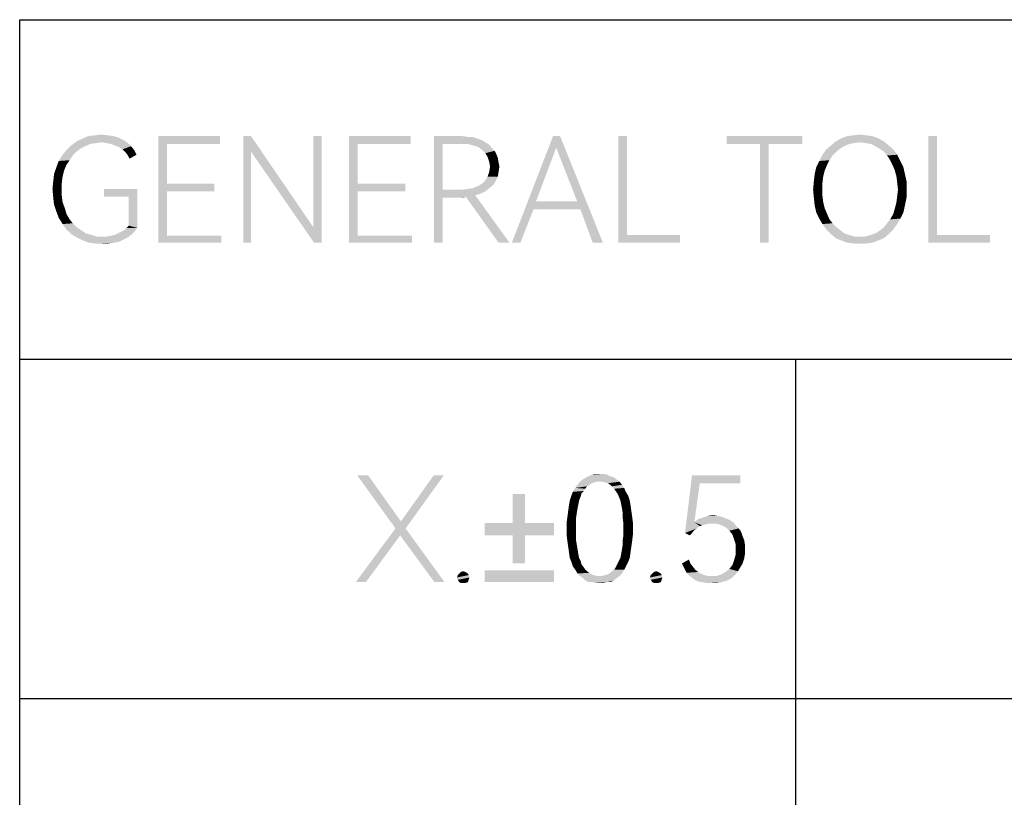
# Model space of a CAD drawing. Header units: millimetres. Extents: x 0 to 297, y 0 to 210.
# Tile 38 of 122: x 92 to 112, y 17 to 33. Entities that reach past the tile are written whole.
import ezdxf

# ---------------------------------------------------------------- set-up
doc = ezdxf.new("R2010")
doc.units = ezdxf.units.MM
doc.header["$LTSCALE"] = 16.335
doc.layers.get('0').update_dxf_attribs({"linetype": 'CONTINUOUS'})

msp = doc.modelspace()

# ---------------------------------------------------------------- linework, layer by layer
at = {"color": 7, "linetype": 'CONTINUOUS', "true_color": 0x00bfff}
for p, q in [((92, 33), (292, 33)), ((92, 5), (92, 33)), ((92, 26), (172, 26)), ((108, 26), (108, 5)), ((92, 19), (266, 19))]:
    msp.add_line(p, q, dxfattribs=at)
at = {"color": 7, "linetype": 'CONTINUOUS'}
for points in [[(93.688, 30.472), (93.062, 30.407), (93.174, 30.488)], [(93.688, 30.472), (93.576, 30.455), (93.062, 30.407)], [(94.138, 30.52), (93.174, 30.488), (93.303, 30.552)], [(93.688, 30.472), (93.174, 30.488), (94.138, 30.52)], [(93.929, 30.6), (94.041, 30.568), (93.303, 30.552)], [(93.929, 30.6), (93.303, 30.552), (93.415, 30.6)], [(93.303, 30.552), (94.041, 30.568), (94.138, 30.52)], [(93.816, 30.616), (93.415, 30.6), (93.559, 30.616)], [(93.415, 30.6), (93.816, 30.616), (93.929, 30.6)], [(93.559, 30.616), (93.688, 30.632), (93.816, 30.616)], [(93.784, 30.455), (93.688, 30.472), (94.138, 30.52)], [(93.784, 30.455), (94.138, 30.52), (94.234, 30.455)], [(94.86, 30.6), (96.129, 30.6), (95.037, 30.439)], [(95.037, 30.439), (94.86, 28.4), (94.86, 30.6)], [(95.037, 30.439), (96.129, 30.6), (96.129, 30.439)], [(96.771, 30.6), (96.771, 30.279), (96.611, 28.4)], [(96.771, 30.6), (96.611, 28.4), (96.611, 30.6)], [(96.771, 30.279), (96.771, 30.6), (98.056, 28.721)], [(98.232, 30.6), (98.056, 28.721), (98.056, 30.6)], [(98.072, 28.4), (98.056, 28.721), (98.232, 30.6)], [(98.072, 28.4), (98.232, 30.6), (98.232, 28.4)], [(98.795, 30.6), (100.063, 30.6), (98.971, 30.439)], [(98.971, 30.439), (98.795, 28.4), (98.795, 30.6)], [(98.971, 30.439), (100.063, 30.6), (100.063, 30.439)], [(100.545, 30.6), (101.123, 30.6), (100.722, 30.439)], [(100.722, 30.439), (100.545, 28.4), (100.545, 30.6)], [(101.123, 30.6), (101.235, 30.584), (100.722, 30.439)], [(101.332, 30.584), (101.428, 30.552), (100.722, 30.439)], [(101.235, 30.584), (101.332, 30.584), (100.722, 30.439)], [(101.428, 30.552), (101.524, 30.52), (100.722, 30.439)], [(101.524, 30.52), (101.605, 30.472), (100.722, 30.439)], [(101.107, 30.439), (100.722, 30.439), (101.605, 30.472)], [(101.235, 30.439), (101.107, 30.439), (101.605, 30.472)], [(101.235, 30.439), (101.605, 30.472), (101.685, 30.423)], [(103.146, 30.6), (103.066, 30.359), (102.151, 28.4)], [(103.146, 30.6), (102.151, 28.4), (103.002, 30.6)], [(103.5, 29.251), (103.066, 30.359), (103.146, 30.6)], [(103.564, 29.091), (103.5, 29.251), (103.146, 30.6)], [(103.821, 28.4), (103.564, 29.091), (103.146, 30.6)], [(103.821, 28.4), (103.146, 30.6), (104.03, 28.4)], [(104.527, 30.6), (104.527, 28.561), (104.351, 28.4)], [(104.527, 30.6), (104.351, 28.4), (104.351, 30.6)], [(108.141, 30.6), (106.583, 30.439), (106.583, 30.6)], [(107.273, 30.439), (106.583, 30.439), (108.141, 30.6)], [(107.45, 30.439), (107.273, 30.439), (108.141, 30.6)], [(107.45, 30.439), (108.141, 30.6), (108.141, 30.439)], [(109.329, 30.472), (108.735, 30.407), (108.831, 30.488)], [(109.329, 30.472), (109.216, 30.455), (108.735, 30.407)], [(109.714, 30.552), (108.831, 30.488), (108.943, 30.552)], [(108.831, 30.488), (109.714, 30.552), (109.827, 30.488)], [(108.831, 30.488), (109.827, 30.488), (109.329, 30.472)], [(109.586, 30.6), (108.943, 30.552), (109.072, 30.6)], [(108.943, 30.552), (109.586, 30.6), (109.714, 30.552)], [(109.457, 30.616), (109.072, 30.6), (109.2, 30.616)], [(109.072, 30.6), (109.457, 30.616), (109.586, 30.6)], [(109.2, 30.616), (109.329, 30.632), (109.457, 30.616)], [(109.441, 30.455), (109.329, 30.472), (109.827, 30.488)], [(109.554, 30.439), (109.441, 30.455), (109.827, 30.488)], [(109.554, 30.439), (109.827, 30.488), (109.923, 30.407)], [(110.919, 30.6), (110.919, 28.561), (110.742, 28.4)], [(110.919, 30.6), (110.742, 28.4), (110.742, 30.6)], [(93.174, 30.279), (92.885, 30.215), (92.965, 30.311)], [(92.885, 30.215), (93.174, 30.279), (93.094, 30.199)], [(93.351, 30.391), (92.965, 30.311), (93.062, 30.407)], [(93.351, 30.391), (93.254, 30.343), (92.965, 30.311)], [(92.965, 30.311), (93.254, 30.343), (93.174, 30.279)], [(93.576, 30.455), (93.463, 30.439), (93.062, 30.407)], [(93.062, 30.407), (93.463, 30.439), (93.351, 30.391)], [(94.234, 30.455), (93.881, 30.439), (93.784, 30.455)], [(93.961, 30.407), (93.881, 30.439), (94.234, 30.455)], [(93.961, 30.407), (94.234, 30.455), (94.298, 30.391)], [(94.298, 30.391), (94.041, 30.375), (93.961, 30.407)], [(94.122, 30.327), (94.041, 30.375), (94.298, 30.391)], [(94.122, 30.327), (94.298, 30.391), (94.362, 30.311)], [(94.362, 30.311), (94.186, 30.263), (94.122, 30.327)], [(94.186, 30.263), (94.362, 30.311), (94.411, 30.215)], [(94.411, 30.215), (94.234, 30.199), (94.186, 30.263)], [(95.037, 30.439), (95.037, 29.62), (94.86, 28.4)], [(96.611, 28.4), (96.771, 30.279), (96.771, 28.4)], [(98.056, 28.721), (98.072, 28.4), (96.771, 30.279)], [(98.971, 30.439), (98.971, 29.62), (98.795, 28.4)], [(100.722, 30.439), (100.722, 29.492), (100.545, 28.4)], [(101.685, 30.423), (101.348, 30.407), (101.235, 30.439)], [(101.46, 30.375), (101.348, 30.407), (101.685, 30.423)], [(101.46, 30.375), (101.685, 30.423), (101.733, 30.359)], [(101.733, 30.359), (101.541, 30.311), (101.46, 30.375)], [(101.541, 30.311), (101.733, 30.359), (101.797, 30.295)], [(101.797, 30.295), (101.605, 30.247), (101.541, 30.311)], [(101.605, 30.247), (101.797, 30.295), (101.83, 30.231)], [(103.066, 30.359), (102.649, 29.251), (102.151, 28.4)], [(107.45, 30.439), (107.273, 28.4), (107.273, 30.439)], [(107.273, 28.4), (107.45, 30.439), (107.45, 28.4)], [(108.847, 30.279), (108.558, 30.215), (108.638, 30.327)], [(108.558, 30.215), (108.847, 30.279), (108.767, 30.199)], [(109.008, 30.391), (108.638, 30.327), (108.735, 30.407)], [(109.008, 30.391), (108.927, 30.343), (108.638, 30.327)], [(108.638, 30.327), (108.927, 30.343), (108.847, 30.279)], [(109.216, 30.455), (109.12, 30.439), (108.735, 30.407)], [(108.735, 30.407), (109.12, 30.439), (109.008, 30.391)], [(109.923, 30.407), (109.65, 30.391), (109.554, 30.439)], [(109.73, 30.343), (109.65, 30.391), (109.923, 30.407)], [(109.73, 30.343), (109.923, 30.407), (110.019, 30.327)], [(110.019, 30.327), (109.827, 30.279), (109.73, 30.343)], [(109.827, 30.279), (110.019, 30.327), (110.1, 30.215)], [(110.1, 30.215), (109.891, 30.199), (109.827, 30.279)], [(92.965, 30.006), (92.757, 29.958), (92.805, 30.086)], [(93.094, 30.199), (92.805, 30.086), (92.885, 30.215)], [(93.094, 30.199), (93.03, 30.102), (92.805, 30.086)], [(92.805, 30.086), (93.03, 30.102), (92.965, 30.006)], [(94.234, 30.199), (94.411, 30.215), (94.266, 30.134)], [(101.83, 30.231), (101.653, 30.166), (101.605, 30.247)], [(101.653, 30.166), (101.83, 30.231), (101.862, 30.15)], [(101.862, 30.15), (101.685, 30.07), (101.653, 30.166)], [(101.685, 30.07), (101.862, 30.15), (101.878, 30.054)], [(101.878, 30.054), (101.701, 29.974), (101.685, 30.07)], [(108.654, 30.006), (108.43, 29.958), (108.494, 30.086)], [(108.767, 30.199), (108.494, 30.086), (108.558, 30.215)], [(108.767, 30.199), (108.703, 30.102), (108.494, 30.086)], [(108.494, 30.086), (108.703, 30.102), (108.654, 30.006)], [(109.955, 30.102), (109.891, 30.199), (110.1, 30.215)], [(109.955, 30.102), (110.1, 30.215), (110.164, 30.086)], [(110.164, 30.086), (110.003, 30.006), (109.955, 30.102)], [(110.003, 30.006), (110.164, 30.086), (110.228, 29.958)], [(92.917, 29.893), (92.708, 29.813), (92.757, 29.958)], [(92.708, 29.813), (92.917, 29.893), (92.885, 29.765)], [(92.757, 29.958), (92.965, 30.006), (92.917, 29.893)], [(101.878, 29.861), (101.653, 29.765), (101.685, 29.861)], [(101.653, 29.765), (101.878, 29.861), (101.862, 29.765)], [(101.894, 29.974), (101.685, 29.861), (101.701, 29.974)], [(101.685, 29.861), (101.894, 29.974), (101.878, 29.861)], [(101.701, 29.974), (101.878, 30.054), (101.894, 29.974)], [(108.606, 29.893), (108.397, 29.813), (108.43, 29.958)], [(108.397, 29.813), (108.606, 29.893), (108.574, 29.765)], [(108.43, 29.958), (108.654, 30.006), (108.606, 29.893)], [(110.228, 29.958), (110.051, 29.893), (110.003, 30.006)], [(110.051, 29.893), (110.228, 29.958), (110.26, 29.813)], [(110.26, 29.813), (110.084, 29.765), (110.051, 29.893)], [(92.869, 29.636), (92.676, 29.508), (92.692, 29.669)], [(92.885, 29.765), (92.692, 29.669), (92.708, 29.813)], [(92.692, 29.669), (92.885, 29.765), (92.869, 29.636)], [(101.814, 29.669), (101.541, 29.62), (101.605, 29.685)], [(101.541, 29.62), (101.814, 29.669), (101.765, 29.588)], [(101.862, 29.765), (101.605, 29.685), (101.653, 29.765)], [(101.605, 29.685), (101.862, 29.765), (101.814, 29.669)], [(108.558, 29.636), (108.365, 29.492), (108.381, 29.669)], [(108.574, 29.765), (108.381, 29.669), (108.397, 29.813)], [(108.381, 29.669), (108.574, 29.765), (108.558, 29.636)], [(110.084, 29.765), (110.26, 29.813), (110.292, 29.669)], [(110.292, 29.669), (110.1, 29.636), (110.084, 29.765)], [(110.116, 29.492), (110.1, 29.636), (110.292, 29.669)], [(110.116, 29.492), (110.292, 29.669), (110.292, 29.492)], [(92.676, 29.508), (92.869, 29.636), (92.869, 29.508)], [(92.869, 29.508), (92.692, 29.331), (92.676, 29.508)], [(92.869, 29.508), (92.869, 29.364), (92.692, 29.331)], [(94.427, 29.508), (93.736, 29.347), (93.736, 29.508)], [(94.25, 29.347), (93.736, 29.347), (94.427, 29.508)], [(94.25, 28.753), (94.25, 29.347), (94.427, 29.508)], [(94.25, 28.753), (94.427, 29.508), (94.427, 28.705)], [(95.037, 29.62), (95.037, 29.46), (94.86, 28.4)], [(95.037, 29.46), (95.037, 28.545), (94.86, 28.4)], [(95.037, 29.46), (96.016, 29.62), (96.016, 29.46)], [(95.037, 29.62), (96.016, 29.62), (95.037, 29.46)], [(98.971, 29.62), (98.971, 29.46), (98.795, 28.4)], [(98.971, 29.46), (98.971, 28.545), (98.795, 28.4)], [(98.971, 29.46), (99.951, 29.62), (99.951, 29.46)], [(98.971, 29.62), (99.951, 29.62), (98.971, 29.46)], [(100.722, 29.492), (100.722, 29.331), (100.545, 28.4)], [(101.107, 29.492), (101.605, 29.46), (100.722, 29.331)], [(100.722, 29.492), (101.107, 29.492), (100.722, 29.331)], [(101.605, 29.46), (101.508, 29.412), (100.722, 29.331)], [(101.107, 29.492), (101.235, 29.508), (101.685, 29.524)], [(101.107, 29.492), (101.685, 29.524), (101.605, 29.46)], [(101.685, 29.524), (101.235, 29.508), (101.348, 29.524)], [(101.348, 29.524), (101.46, 29.572), (101.765, 29.588)], [(101.348, 29.524), (101.765, 29.588), (101.685, 29.524)], [(101.765, 29.588), (101.46, 29.572), (101.541, 29.62)], [(108.365, 29.492), (108.558, 29.636), (108.558, 29.492)], [(108.558, 29.492), (108.381, 29.331), (108.365, 29.492)], [(108.558, 29.492), (108.558, 29.364), (108.381, 29.331)], [(110.292, 29.492), (110.1, 29.364), (110.116, 29.492)], [(110.1, 29.364), (110.292, 29.492), (110.292, 29.331)], [(92.692, 29.331), (92.869, 29.364), (92.885, 29.235)], [(92.885, 29.235), (92.708, 29.187), (92.692, 29.331)], [(100.545, 28.4), (100.722, 29.331), (100.722, 28.4)], [(101.508, 29.412), (101.396, 29.38), (100.722, 29.331)], [(101.396, 29.38), (101.203, 29.347), (100.722, 29.331)], [(101.123, 29.331), (100.722, 29.331), (101.203, 29.347)], [(101.123, 29.331), (101.203, 29.347), (101.155, 29.331)], [(101.878, 28.4), (101.203, 29.347), (101.396, 29.38)], [(101.878, 28.4), (101.396, 29.38), (102.103, 28.4)], [(102.649, 29.251), (102.6, 29.091), (102.151, 28.4)], [(102.649, 29.251), (103.5, 29.251), (102.6, 29.091)], [(103.564, 29.091), (102.6, 29.091), (103.5, 29.251)], [(108.381, 29.331), (108.558, 29.364), (108.574, 29.235)], [(108.574, 29.235), (108.397, 29.171), (108.381, 29.331)], [(110.292, 29.331), (110.084, 29.235), (110.1, 29.364)], [(110.084, 29.235), (110.292, 29.331), (110.26, 29.171)], [(92.708, 29.187), (92.885, 29.235), (92.933, 29.107)], [(92.933, 29.107), (92.757, 29.042), (92.708, 29.187)], [(92.757, 29.042), (92.933, 29.107), (92.965, 28.994)], [(92.965, 28.994), (92.805, 28.914), (92.757, 29.042)], [(102.151, 28.4), (102.6, 29.091), (102.327, 28.4)], [(108.397, 29.171), (108.574, 29.235), (108.606, 29.107)], [(108.606, 29.107), (108.43, 29.026), (108.397, 29.171)], [(108.43, 29.026), (108.606, 29.107), (108.654, 28.994)], [(110.228, 29.026), (110.019, 28.994), (110.051, 29.107)], [(110.26, 29.171), (110.051, 29.107), (110.084, 29.235)], [(110.051, 29.107), (110.26, 29.171), (110.228, 29.026)], [(92.805, 28.914), (92.965, 28.994), (93.03, 28.882)], [(93.03, 28.882), (92.885, 28.785), (92.805, 28.914)], [(93.03, 28.882), (93.094, 28.801), (92.885, 28.785)], [(108.654, 28.994), (108.494, 28.898), (108.43, 29.026)], [(108.494, 28.898), (108.654, 28.994), (108.703, 28.882)], [(108.703, 28.882), (108.558, 28.785), (108.494, 28.898)], [(108.703, 28.882), (108.767, 28.801), (108.558, 28.785)], [(109.891, 28.801), (109.955, 28.882), (110.164, 28.898)], [(109.891, 28.801), (110.164, 28.898), (110.1, 28.785)], [(110.164, 28.898), (109.955, 28.882), (110.019, 28.994)], [(110.019, 28.994), (110.228, 29.026), (110.164, 28.898)], [(92.885, 28.785), (93.094, 28.801), (93.174, 28.721)], [(93.174, 28.721), (92.965, 28.673), (92.885, 28.785)], [(92.965, 28.673), (93.174, 28.721), (93.27, 28.657)], [(93.27, 28.657), (93.062, 28.577), (92.965, 28.673)], [(93.27, 28.657), (93.367, 28.593), (93.062, 28.577)], [(94.089, 28.625), (94.154, 28.657), (94.427, 28.705)], [(94.089, 28.625), (94.427, 28.705), (94.362, 28.625)], [(94.427, 28.705), (94.154, 28.657), (94.202, 28.705)], [(94.427, 28.705), (94.202, 28.705), (94.25, 28.753)], [(108.558, 28.785), (108.767, 28.801), (108.847, 28.721)], [(108.847, 28.721), (108.638, 28.673), (108.558, 28.785)], [(108.638, 28.673), (108.847, 28.721), (108.927, 28.657)], [(108.927, 28.657), (108.735, 28.577), (108.638, 28.673)], [(108.927, 28.657), (109.008, 28.593), (108.735, 28.577)], [(109.65, 28.593), (109.746, 28.657), (110.019, 28.673)], [(109.65, 28.593), (110.019, 28.673), (109.923, 28.577)], [(110.019, 28.673), (109.746, 28.657), (109.827, 28.721)], [(110.1, 28.785), (109.827, 28.721), (109.891, 28.801)], [(109.827, 28.721), (110.1, 28.785), (110.019, 28.673)], [(93.062, 28.577), (93.367, 28.593), (93.479, 28.561)], [(93.479, 28.561), (93.174, 28.512), (93.062, 28.577)], [(93.479, 28.561), (93.592, 28.528), (93.174, 28.512)], [(93.72, 28.528), (93.8, 28.528), (93.174, 28.512)], [(93.592, 28.528), (93.72, 28.528), (93.174, 28.512)], [(94.234, 28.512), (93.174, 28.512), (93.8, 28.528)], [(94.234, 28.512), (93.303, 28.448), (93.174, 28.512)], [(94.234, 28.512), (94.138, 28.464), (93.303, 28.448)], [(93.303, 28.448), (94.138, 28.464), (94.041, 28.416)], [(94.041, 28.416), (93.431, 28.4), (93.303, 28.448)], [(93.8, 28.528), (93.881, 28.545), (94.298, 28.561)], [(93.8, 28.528), (94.298, 28.561), (94.234, 28.512)], [(94.298, 28.561), (93.881, 28.545), (93.961, 28.561)], [(93.961, 28.561), (94.025, 28.593), (94.362, 28.625)], [(93.961, 28.561), (94.362, 28.625), (94.298, 28.561)], [(94.362, 28.625), (94.025, 28.593), (94.089, 28.625)], [(95.037, 28.545), (96.161, 28.545), (94.86, 28.4)], [(94.86, 28.4), (96.161, 28.545), (96.161, 28.4)], [(98.971, 28.545), (100.095, 28.545), (98.795, 28.4)], [(98.795, 28.4), (100.095, 28.545), (100.095, 28.4)], [(104.527, 28.561), (105.619, 28.561), (104.351, 28.4)], [(104.351, 28.4), (105.619, 28.561), (105.619, 28.4)], [(108.735, 28.577), (109.008, 28.593), (109.104, 28.561)], [(109.104, 28.561), (108.831, 28.496), (108.735, 28.577)], [(109.104, 28.561), (109.216, 28.528), (108.831, 28.496)], [(109.329, 28.528), (109.441, 28.528), (108.831, 28.496)], [(109.216, 28.528), (109.329, 28.528), (108.831, 28.496)], [(109.827, 28.496), (108.831, 28.496), (109.441, 28.528)], [(109.827, 28.496), (108.943, 28.448), (108.831, 28.496)], [(108.943, 28.448), (109.827, 28.496), (109.714, 28.448)], [(109.714, 28.448), (109.072, 28.4), (108.943, 28.448)], [(109.072, 28.4), (109.714, 28.448), (109.586, 28.4)], [(109.441, 28.528), (109.554, 28.561), (109.923, 28.577)], [(109.441, 28.528), (109.923, 28.577), (109.827, 28.496)], [(109.923, 28.577), (109.554, 28.561), (109.65, 28.593)], [(110.919, 28.561), (112.011, 28.561), (110.742, 28.4)], [(110.742, 28.4), (112.011, 28.561), (112.011, 28.4)], [(93.431, 28.4), (94.041, 28.416), (93.929, 28.4)], [(93.929, 28.4), (93.559, 28.384), (93.431, 28.4)], [(93.704, 28.384), (93.559, 28.384), (93.929, 28.4)], [(93.704, 28.384), (93.929, 28.4), (93.816, 28.384)], [(109.586, 28.4), (109.2, 28.384), (109.072, 28.4)], [(109.329, 28.384), (109.2, 28.384), (109.586, 28.4)], [(109.329, 28.384), (109.586, 28.4), (109.457, 28.384)], [(99.189, 23.6), (99.751, 22.508), (98.964, 23.6)], [(99.189, 23.6), (99.864, 22.653), (99.751, 22.508)], [(99.751, 22.508), (99.864, 22.653), (100.747, 23.6)], [(99.751, 22.508), (100.747, 23.6), (99.96, 22.508)], [(100.747, 23.6), (99.864, 22.653), (100.538, 23.6)], [(103.619, 23.52), (103.667, 23.552), (104.246, 23.568)], [(103.619, 23.52), (104.246, 23.568), (104.31, 23.52)], [(104.181, 23.584), (104.246, 23.568), (103.667, 23.552)], [(104.181, 23.584), (103.667, 23.552), (103.732, 23.584)], [(104.117, 23.616), (103.732, 23.584), (103.812, 23.616)], [(103.732, 23.584), (104.117, 23.616), (104.181, 23.584)], [(103.956, 23.632), (104.037, 23.632), (103.812, 23.616)], [(103.956, 23.632), (103.812, 23.616), (103.876, 23.632)], [(103.812, 23.616), (104.037, 23.632), (104.117, 23.616)], [(106.028, 23.439), (105.723, 22.412), (105.867, 23.6)], [(105.867, 23.6), (106.863, 23.6), (106.028, 23.439)], [(106.028, 23.439), (106.863, 23.6), (106.863, 23.439)], [(103.748, 23.407), (103.7, 23.375), (103.459, 23.343)], [(103.748, 23.407), (103.459, 23.343), (103.507, 23.407)], [(103.459, 23.343), (103.7, 23.375), (103.667, 23.327)], [(103.908, 23.472), (103.844, 23.455), (103.507, 23.407)], [(103.908, 23.472), (103.507, 23.407), (103.555, 23.472)], [(103.844, 23.455), (103.796, 23.439), (103.507, 23.407)], [(103.507, 23.407), (103.796, 23.439), (103.748, 23.407)], [(104.31, 23.52), (103.555, 23.472), (103.619, 23.52)], [(103.908, 23.472), (103.555, 23.472), (104.31, 23.52)], [(103.956, 23.472), (103.908, 23.472), (104.31, 23.52)], [(104.021, 23.472), (103.956, 23.472), (104.31, 23.52)], [(104.021, 23.472), (104.31, 23.52), (104.374, 23.472)], [(104.374, 23.472), (104.069, 23.455), (104.021, 23.472)], [(104.133, 23.439), (104.069, 23.455), (104.374, 23.472)], [(104.181, 23.407), (104.133, 23.439), (104.374, 23.472)], [(104.181, 23.407), (104.374, 23.472), (104.422, 23.407)], [(104.422, 23.407), (104.213, 23.375), (104.181, 23.407)], [(104.213, 23.375), (104.422, 23.407), (104.47, 23.343)], [(104.47, 23.343), (104.262, 23.327), (104.213, 23.375)], [(106.028, 23.439), (105.916, 22.636), (105.723, 22.412)], [(102.425, 23.215), (102.168, 22.62), (102.168, 23.215)], [(102.168, 22.62), (102.425, 23.215), (102.425, 22.62)], [(103.571, 23.166), (103.346, 23.086), (103.378, 23.182)], [(103.346, 23.086), (103.571, 23.166), (103.539, 23.086)], [(103.587, 23.231), (103.378, 23.182), (103.411, 23.263)], [(103.378, 23.182), (103.587, 23.231), (103.571, 23.166)], [(103.667, 23.327), (103.411, 23.263), (103.459, 23.343)], [(103.667, 23.327), (103.635, 23.279), (103.411, 23.263)], [(103.411, 23.263), (103.635, 23.279), (103.587, 23.231)], [(104.294, 23.279), (104.262, 23.327), (104.47, 23.343)], [(104.294, 23.279), (104.47, 23.343), (104.502, 23.263)], [(104.502, 23.263), (104.326, 23.231), (104.294, 23.279)], [(104.326, 23.231), (104.502, 23.263), (104.551, 23.182)], [(104.551, 23.182), (104.358, 23.166), (104.326, 23.231)], [(104.39, 23.086), (104.358, 23.166), (104.551, 23.182)], [(104.39, 23.086), (104.551, 23.182), (104.583, 23.086)], [(103.507, 22.926), (103.314, 22.877), (103.33, 22.99)], [(103.539, 23.086), (103.523, 23.006), (103.33, 22.99)], [(103.539, 23.086), (103.33, 22.99), (103.346, 23.086)], [(103.33, 22.99), (103.523, 23.006), (103.507, 22.926)], [(104.583, 23.086), (104.406, 23.006), (104.39, 23.086)], [(104.406, 23.006), (104.583, 23.086), (104.599, 22.99)], [(104.599, 22.99), (104.422, 22.926), (104.406, 23.006)], [(104.422, 22.926), (104.599, 22.99), (104.615, 22.877)], [(103.475, 22.717), (103.282, 22.636), (103.298, 22.749)], [(103.491, 22.829), (103.298, 22.749), (103.314, 22.877)], [(103.298, 22.749), (103.491, 22.829), (103.475, 22.717)], [(103.314, 22.877), (103.507, 22.926), (103.491, 22.829)], [(104.615, 22.877), (104.438, 22.829), (104.422, 22.926)], [(104.438, 22.829), (104.615, 22.877), (104.631, 22.765)], [(104.631, 22.765), (104.438, 22.717), (104.438, 22.829)], [(104.438, 22.717), (104.631, 22.765), (104.647, 22.636)], [(106.397, 22.765), (106.478, 22.749), (106.092, 22.733)], [(106.397, 22.765), (106.092, 22.733), (106.189, 22.765)], [(106.092, 22.733), (106.478, 22.749), (106.558, 22.717)], [(106.189, 22.765), (106.301, 22.781), (106.397, 22.765)], [(102.425, 22.62), (103.019, 22.62), (101.59, 22.364)], [(102.168, 22.62), (102.425, 22.62), (101.59, 22.364)], [(102.168, 22.62), (101.59, 22.364), (101.59, 22.62)], [(102.168, 22.364), (101.59, 22.364), (103.019, 22.62)], [(102.425, 22.364), (102.168, 22.364), (103.019, 22.62)], [(102.425, 22.364), (103.019, 22.62), (103.019, 22.364)], [(103.282, 22.636), (103.475, 22.717), (103.475, 22.604)], [(103.475, 22.604), (103.282, 22.492), (103.282, 22.636)], [(103.282, 22.492), (103.475, 22.604), (103.475, 22.492)], [(104.647, 22.636), (104.454, 22.604), (104.438, 22.717)], [(104.454, 22.492), (104.454, 22.604), (104.647, 22.636)], [(104.454, 22.492), (104.647, 22.636), (104.647, 22.492)], [(105.916, 22.636), (106.028, 22.556), (105.723, 22.412)], [(106.028, 22.556), (105.964, 22.508), (105.723, 22.412)], [(106.638, 22.685), (105.916, 22.636), (105.996, 22.701)], [(105.916, 22.636), (106.638, 22.685), (106.719, 22.636)], [(105.916, 22.636), (106.719, 22.636), (106.205, 22.604)], [(105.916, 22.636), (106.205, 22.604), (106.076, 22.572)], [(105.916, 22.636), (106.076, 22.572), (106.028, 22.556)], [(106.558, 22.717), (105.996, 22.701), (106.092, 22.733)], [(105.996, 22.701), (106.558, 22.717), (106.638, 22.685)], [(106.205, 22.604), (106.14, 22.588), (106.076, 22.572)], [(106.285, 22.604), (106.205, 22.604), (106.719, 22.636)], [(106.381, 22.604), (106.285, 22.604), (106.719, 22.636)], [(106.478, 22.572), (106.381, 22.604), (106.719, 22.636)], [(106.478, 22.572), (106.719, 22.636), (106.767, 22.572)], [(106.767, 22.572), (106.574, 22.524), (106.478, 22.572)], [(106.574, 22.524), (106.767, 22.572), (106.831, 22.508)], [(99.96, 22.508), (99.848, 22.364), (98.932, 21.4)], [(99.96, 22.508), (98.932, 21.4), (99.751, 22.508)], [(98.932, 21.4), (99.848, 22.364), (99.141, 21.4)], [(100.554, 21.4), (99.848, 22.364), (99.96, 22.508)], [(100.554, 21.4), (99.96, 22.508), (100.763, 21.4)], [(102.425, 22.364), (102.168, 21.785), (102.168, 22.364)], [(102.168, 21.785), (102.425, 22.364), (102.425, 21.785)], [(103.475, 22.492), (103.475, 22.38), (103.282, 22.364)], [(103.475, 22.492), (103.282, 22.364), (103.282, 22.492)], [(103.282, 22.364), (103.475, 22.38), (103.475, 22.267)], [(103.475, 22.267), (103.298, 22.235), (103.282, 22.364)], [(104.647, 22.364), (104.438, 22.267), (104.454, 22.38)], [(104.438, 22.267), (104.647, 22.364), (104.631, 22.235)], [(104.647, 22.492), (104.454, 22.38), (104.454, 22.492)], [(104.454, 22.38), (104.647, 22.492), (104.647, 22.364)], [(105.964, 22.508), (105.916, 22.476), (105.723, 22.412)], [(105.723, 22.412), (105.916, 22.476), (105.867, 22.412)], [(105.867, 22.412), (105.819, 22.364), (105.723, 22.412)], [(106.831, 22.508), (106.638, 22.46), (106.574, 22.524)], [(106.638, 22.46), (106.831, 22.508), (106.879, 22.444)], [(106.879, 22.444), (106.702, 22.38), (106.638, 22.46)], [(106.702, 22.38), (106.879, 22.444), (106.911, 22.347)], [(106.911, 22.347), (106.735, 22.283), (106.702, 22.38)], [(106.735, 22.283), (106.911, 22.347), (106.943, 22.267)], [(103.298, 22.235), (103.475, 22.267), (103.491, 22.171)], [(103.491, 22.171), (103.314, 22.123), (103.298, 22.235)], [(103.314, 22.123), (103.491, 22.171), (103.507, 22.074)], [(104.615, 22.123), (104.422, 22.074), (104.438, 22.171)], [(104.631, 22.235), (104.438, 22.171), (104.438, 22.267)], [(104.438, 22.171), (104.631, 22.235), (104.615, 22.123)], [(106.943, 22.267), (106.767, 22.187), (106.735, 22.283)], [(106.767, 22.187), (106.943, 22.267), (106.959, 22.171)], [(106.959, 22.171), (106.767, 22.074), (106.767, 22.187)], [(106.767, 22.074), (106.959, 22.171), (106.959, 22.074)], [(103.507, 22.074), (103.33, 22.01), (103.314, 22.123)], [(103.33, 22.01), (103.507, 22.074), (103.523, 21.978)], [(103.523, 21.978), (103.346, 21.898), (103.33, 22.01)], [(103.346, 21.898), (103.523, 21.978), (103.539, 21.898)], [(104.39, 21.898), (104.406, 21.978), (104.599, 22.01)], [(104.39, 21.898), (104.599, 22.01), (104.583, 21.898)], [(104.599, 22.01), (104.406, 21.978), (104.422, 22.074)], [(104.422, 22.074), (104.615, 22.123), (104.599, 22.01)], [(106.943, 21.882), (106.735, 21.85), (106.767, 21.962)], [(106.959, 22.074), (106.959, 21.978), (106.767, 21.962)], [(106.959, 22.074), (106.767, 21.962), (106.767, 22.074)], [(106.767, 21.962), (106.959, 21.978), (106.943, 21.882)], [(103.539, 21.898), (103.378, 21.818), (103.346, 21.898)], [(103.539, 21.898), (103.571, 21.834), (103.378, 21.818)], [(103.378, 21.818), (103.571, 21.834), (103.587, 21.769)], [(103.587, 21.769), (103.411, 21.721), (103.378, 21.818)], [(103.411, 21.721), (103.587, 21.769), (103.635, 21.705)], [(104.502, 21.721), (104.294, 21.705), (104.326, 21.769)], [(104.551, 21.818), (104.326, 21.769), (104.358, 21.834)], [(104.326, 21.769), (104.551, 21.818), (104.502, 21.721)], [(104.583, 21.898), (104.358, 21.834), (104.39, 21.898)], [(104.358, 21.834), (104.583, 21.898), (104.551, 21.818)], [(105.659, 21.785), (105.803, 21.866), (105.835, 21.785)], [(105.835, 21.785), (105.707, 21.689), (105.659, 21.785)], [(105.835, 21.785), (105.884, 21.721), (105.707, 21.689)], [(106.863, 21.705), (106.638, 21.673), (106.702, 21.753)], [(106.911, 21.785), (106.702, 21.753), (106.735, 21.85)], [(106.702, 21.753), (106.911, 21.785), (106.863, 21.705)], [(106.735, 21.85), (106.943, 21.882), (106.911, 21.785)], [(101.261, 21.545), (101.02, 21.496), (101.036, 21.545)], [(101.02, 21.496), (101.261, 21.545), (101.277, 21.496)], [(101.245, 21.577), (101.036, 21.545), (101.068, 21.577)], [(101.036, 21.545), (101.245, 21.577), (101.261, 21.545)], [(101.196, 21.609), (101.068, 21.577), (101.1, 21.609)], [(101.068, 21.577), (101.196, 21.609), (101.245, 21.577)], [(101.1, 21.609), (101.148, 21.625), (101.196, 21.609)], [(103.019, 21.641), (101.59, 21.4), (101.59, 21.641)], [(101.59, 21.4), (103.019, 21.641), (103.019, 21.4)], [(103.635, 21.705), (103.459, 21.657), (103.411, 21.721)], [(103.459, 21.657), (103.635, 21.705), (103.667, 21.657)], [(103.667, 21.657), (103.507, 21.577), (103.459, 21.657)], [(103.667, 21.657), (103.7, 21.625), (103.507, 21.577)], [(103.7, 21.625), (103.748, 21.593), (103.507, 21.577)], [(103.507, 21.577), (103.748, 21.593), (103.796, 21.561)], [(103.796, 21.561), (103.555, 21.528), (103.507, 21.577)], [(103.796, 21.561), (103.844, 21.545), (103.555, 21.528)], [(103.555, 21.528), (103.844, 21.545), (103.908, 21.528)], [(103.908, 21.528), (103.619, 21.48), (103.555, 21.528)], [(104.021, 21.528), (104.374, 21.528), (103.619, 21.48)], [(103.956, 21.528), (104.021, 21.528), (103.619, 21.48)], [(103.908, 21.528), (103.956, 21.528), (103.619, 21.48)], [(103.619, 21.48), (104.374, 21.528), (104.31, 21.48)], [(104.021, 21.528), (104.069, 21.545), (104.422, 21.577)], [(104.021, 21.528), (104.422, 21.577), (104.374, 21.528)], [(104.069, 21.545), (104.133, 21.561), (104.422, 21.577)], [(104.422, 21.577), (104.133, 21.561), (104.181, 21.593)], [(104.181, 21.593), (104.213, 21.625), (104.47, 21.657)], [(104.181, 21.593), (104.47, 21.657), (104.422, 21.577)], [(104.47, 21.657), (104.213, 21.625), (104.262, 21.657)], [(104.262, 21.657), (104.294, 21.705), (104.502, 21.721)], [(104.262, 21.657), (104.502, 21.721), (104.47, 21.657)], [(105.241, 21.545), (105, 21.496), (105.016, 21.545)], [(105, 21.496), (105.241, 21.545), (105.257, 21.496)], [(105.225, 21.577), (105.016, 21.545), (105.048, 21.577)], [(105.016, 21.545), (105.225, 21.577), (105.241, 21.545)], [(105.177, 21.609), (105.048, 21.577), (105.081, 21.609)], [(105.048, 21.577), (105.177, 21.609), (105.225, 21.577)], [(105.081, 21.609), (105.129, 21.625), (105.177, 21.609)], [(105.707, 21.689), (105.884, 21.721), (105.932, 21.657)], [(105.932, 21.657), (105.755, 21.593), (105.707, 21.689)], [(105.932, 21.657), (105.996, 21.609), (105.755, 21.593)], [(105.755, 21.593), (105.996, 21.609), (106.044, 21.577)], [(106.044, 21.577), (105.819, 21.528), (105.755, 21.593)], [(106.044, 21.577), (106.124, 21.545), (105.819, 21.528)], [(105.819, 21.528), (106.124, 21.545), (106.189, 21.528)], [(106.189, 21.528), (105.9, 21.464), (105.819, 21.528)], [(106.381, 21.528), (106.702, 21.496), (105.9, 21.464)], [(106.269, 21.528), (106.381, 21.528), (105.9, 21.464)], [(106.189, 21.528), (106.269, 21.528), (105.9, 21.464)], [(106.767, 21.561), (106.381, 21.528), (106.478, 21.561)], [(106.381, 21.528), (106.767, 21.561), (106.702, 21.496)], [(106.478, 21.561), (106.558, 21.609), (106.815, 21.625)], [(106.478, 21.561), (106.815, 21.625), (106.767, 21.561)], [(106.815, 21.625), (106.558, 21.609), (106.638, 21.673)], [(106.638, 21.673), (106.863, 21.705), (106.815, 21.625)], [(101.277, 21.496), (101.036, 21.448), (101.02, 21.496)], [(101.036, 21.448), (101.277, 21.496), (101.261, 21.448)], [(101.261, 21.448), (101.068, 21.4), (101.036, 21.448)], [(101.068, 21.4), (101.261, 21.448), (101.245, 21.4)], [(101.245, 21.4), (101.1, 21.384), (101.068, 21.4)], [(101.148, 21.384), (101.1, 21.384), (101.245, 21.4)], [(101.148, 21.384), (101.245, 21.4), (101.196, 21.384)], [(104.31, 21.48), (103.667, 21.432), (103.619, 21.48)], [(103.667, 21.432), (104.31, 21.48), (104.246, 21.432)], [(104.246, 21.432), (103.732, 21.4), (103.667, 21.432)], [(103.812, 21.4), (103.732, 21.4), (104.246, 21.432)], [(104.117, 21.4), (103.812, 21.4), (104.246, 21.432)], [(104.117, 21.4), (103.876, 21.384), (103.812, 21.4)], [(103.956, 21.384), (103.876, 21.384), (104.117, 21.4)], [(103.956, 21.384), (104.117, 21.4), (104.037, 21.384)], [(104.117, 21.4), (104.246, 21.432), (104.181, 21.4)], [(105.257, 21.496), (105.016, 21.448), (105, 21.496)], [(105.016, 21.448), (105.257, 21.496), (105.241, 21.448)], [(105.241, 21.448), (105.048, 21.4), (105.016, 21.448)], [(105.048, 21.4), (105.241, 21.448), (105.225, 21.4)], [(105.225, 21.4), (105.081, 21.384), (105.048, 21.4)], [(105.129, 21.384), (105.081, 21.384), (105.225, 21.4)], [(105.129, 21.384), (105.225, 21.4), (105.177, 21.384)], [(105.9, 21.464), (106.702, 21.496), (106.622, 21.448)], [(106.622, 21.448), (105.98, 21.416), (105.9, 21.464)], [(105.98, 21.416), (106.622, 21.448), (106.542, 21.416)], [(106.542, 21.416), (106.076, 21.4), (105.98, 21.416)], [(106.076, 21.4), (106.542, 21.416), (106.462, 21.4)], [(106.462, 21.4), (106.173, 21.384), (106.076, 21.4)], [(106.269, 21.384), (106.173, 21.384), (106.462, 21.4)], [(106.269, 21.384), (106.462, 21.4), (106.365, 21.384)]]:
    msp.add_solid(points, dxfattribs=at)

doc.saveas('drawing.dxf')
